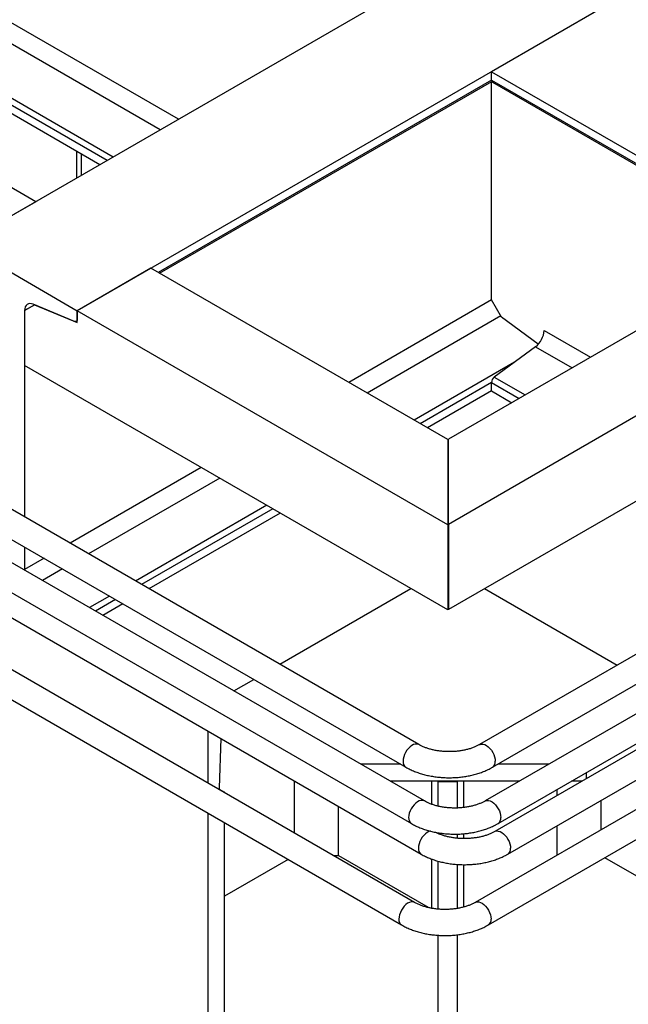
# Model space of a CAD drawing. Header units: millimetres. Extents: x 0 to 25230, y 0 to 17820.
# Tile 42 of 244: x 6646 to 7113, y 9816 to 10571. Entities that reach past the tile are written whole.
import ezdxf

# ---------------------------------------------------------------- set-up
doc = ezdxf.new("R2010")
doc.units = ezdxf.units.MM
doc.linetypes.add('SLD-Sólida', pattern=[0])
doc.layers.add('REFERÊNCIAS', color=9, linetype='SLD-Sólida')

msp = doc.modelspace()

# ---------------------------------------------------------------- linework, layer by layer
at = {"color": 7, "linetype": 'SLD-Sólida', "lineweight": 25, "ltscale": 30}
for p, q in [((6952.55, 10015.14), (5582.18, 10806.23)), ((5572.18, 10788.91), (6942.55, 9997.81)), ((6956.79, 9971.87), (5546.82, 10785.82)), ((5536.82, 10768.5), (6946.79, 9954.54)), ((5634.92, 10692.73), (6954.27, 9931.09)), ((6949.3, 9894.05), (5788.7, 10564.05)), ((5778.7, 10546.73), (6939.3, 9876.73)), ((7253.5, 10161.99), (6999.12, 10015.14)), ((7293.1, 10139.13), (7003.36, 9971.87)), ((7009.12, 9997.81), (7263.5, 10144.67)), ((7013.36, 9954.54), (7303.1, 10121.81)), ((7253.5, 10088.5), (7010.83, 9948.41)), ((7020.83, 9931.09), (7263.5, 10071.18)), ((7293.1, 10065.64), (6995.87, 9894.05)), ((7005.87, 9876.73), (7303.1, 10048.32))]:
    msp.add_line(p, q, dxfattribs=at)
at = {"color": 7, "linetype": 'SLD-Sólida', "lineweight": 25, "ltscale": 30, "flags": 128}
for points in [[(6952.54, 10015.14), (6952.18, 10015.32), (6951.09, 10015.59), (6949.86, 10015.53), (6948.56, 10015.14), (6947.21, 10014.44), (6945.88, 10013.45), (6944.61, 10012.21), (6943.45, 10010.76), (6942.43, 10009.16), (6941.6, 10007.46), (6940.99, 10005.72), (6940.61, 10004.01), (6940.48, 10002.39)], [(6999.13, 10015.14), (6999.49, 10015.32), (7000.58, 10015.59), (7001.81, 10015.53), (7003.11, 10015.14), (7004.46, 10014.44), (7005.79, 10013.45), (7007.06, 10012.21), (7008.22, 10010.76), (7009.24, 10009.16), (7010.07, 10007.46), (7010.68, 10005.72), (7011.06, 10004.01), (7011.19, 10002.39)], [(6956.78, 9971.87), (6956.42, 9972.05), (6955.33, 9972.32), (6954.11, 9972.26), (6952.8, 9971.87), (6951.46, 9971.17), (6950.13, 9970.18), (6948.86, 9968.94), (6947.69, 9967.49), (6946.68, 9965.89), (6945.84, 9964.19), (6945.23, 9962.45), (6944.85, 9960.74), (6944.72, 9959.12)], [(7003.37, 9971.87), (7003.73, 9972.05), (7004.83, 9972.32), (7006.05, 9972.26), (7007.36, 9971.87), (7008.7, 9971.17), (7010.03, 9970.18), (7011.3, 9968.94), (7012.46, 9967.49), (7013.48, 9965.89), (7014.31, 9964.19), (7014.93, 9962.45), (7015.3, 9960.74), (7015.43, 9959.12)], [(6961.73, 9948.83), (6961.58, 9948.8), (6960.27, 9948.41), (6958.93, 9947.71), (6957.6, 9946.72), (6956.33, 9945.48), (6955.16, 9944.03), (6954.15, 9942.43), (6953.32, 9940.73), (6952.7, 9938.99), (6952.32, 9937.29), (6952.19, 9935.67)], [(7010.84, 9948.42), (7011.2, 9948.59), (7012.3, 9948.86), (7013.52, 9948.8), (7014.83, 9948.41), (7016.17, 9947.71), (7017.5, 9946.72), (7018.77, 9945.48), (7019.94, 9944.03), (7020.95, 9942.43), (7021.78, 9940.73), (7022.4, 9938.99), (7022.78, 9937.29), (7022.91, 9935.67)], [(6949.29, 9894.05), (6948.93, 9894.23), (6947.83, 9894.5), (6946.61, 9894.44), (6945.3, 9894.05), (6943.96, 9893.35), (6942.63, 9892.36), (6941.36, 9891.12), (6940.2, 9889.67), (6939.18, 9888.07), (6938.35, 9886.37), (6937.73, 9884.63), (6937.35, 9882.93), (6937.23, 9881.31)], [(6995.88, 9894.06), (6996.24, 9894.23), (6997.33, 9894.5), (6998.55, 9894.44), (6999.86, 9894.05), (7001.2, 9893.35), (7002.53, 9892.36), (7003.8, 9891.12), (7004.97, 9889.67), (7005.98, 9888.07), (7006.81, 9886.37), (7007.43, 9884.63), (7007.81, 9882.93), (7007.94, 9881.31)]]:
    msp.add_lwpolyline(points, dxfattribs=at)
at = {"color": 7, "linetype": 'SLD-Sólida', "lineweight": 25, "ltscale": 900}
for centre, start, end in [((6945.26, 10001.8), 172.92106, 235.90222), ((7006.4, 10001.8), 304.27437, 7.06145), ((6949.5, 9958.53), 172.92106, 235.90222), ((7010.65, 9958.53), 304.27437, 7.06145), ((6956.98, 9935.07), 172.92106, 235.90222), ((7018.12, 9935.07), 304.27437, 7.06145), ((6942.01, 9880.71), 172.92106, 235.90222), ((7003.15, 9880.71), 304.27437, 7.06145)]:
    msp.add_arc(centre, 4.82, start, end, dxfattribs=at)
at = {"color": 7, "linetype": 'SLD-Sólida', "lineweight": 25, "ltscale": 30}
for points, knots in [([(6999.12, 10015.14), (6998.79, 10014.95), (6997.82, 10014.41), (6996.04, 10013.56), (6993.71, 10012.62), (6991.18, 10011.79), (6988.47, 10011.08), (6985.61, 10010.51), (6982.63, 10010.08), (6979.57, 10009.8), (6976.47, 10009.69), (6973.35, 10009.74), (6970.26, 10009.95), (6967.24, 10010.32), (6964.32, 10010.84), (6961.53, 10011.5), (6958.9, 10012.29), (6956.48, 10013.2), (6954.34, 10014.15), (6953.12, 10014.82), (6952.55, 10015.14)], [0, 0, 0, 0, 0.029265, 0.085265, 0.141665, 0.198529, 0.255832, 0.313518, 0.371518, 0.429752, 0.488139, 0.546595, 0.605029, 0.663336, 0.721435, 0.779243, 0.836683, 0.893686, 0.950202, 1, 1, 1, 1]), ([(6942.55, 9997.81), (6943.11, 9997.5), (6944.7, 9996.61), (6947.47, 9995.28), (6950.89, 9993.9), (6954.46, 9992.71), (6958.16, 9991.72), (6961.95, 9990.92), (6965.83, 9990.32), (6969.76, 9989.91), (6973.72, 9989.71), (6977.69, 9989.7), (6981.66, 9989.89), (6985.59, 9990.28), (6989.47, 9990.87), (6993.27, 9991.66), (6996.97, 9992.64), (7000.56, 9993.82), (7004.01, 9995.2), (7006.85, 9996.55), (7008.5, 9997.47), (7009.12, 9997.81)], [0, 0, 0, 0, 0.030371, 0.08587, 0.141276, 0.196576, 0.251722, 0.306707, 0.361546, 0.416274, 0.470929, 0.525558, 0.580208, 0.634913, 0.689722, 0.744684, 0.799845, 0.855246, 0.910917, 0.96686, 1, 1, 1, 1]), ([(7003.36, 9971.87), (7003.03, 9971.68), (7002.07, 9971.14), (7000.28, 9970.29), (6997.96, 9969.35), (6995.42, 9968.53), (6992.71, 9967.81), (6989.85, 9967.24), (6986.87, 9966.81), (6983.81, 9966.53), (6980.71, 9966.42), (6977.59, 9966.47), (6974.51, 9966.68), (6971.48, 9967.05), (6968.56, 9967.57), (6965.77, 9968.23), (6963.14, 9969.02), (6960.72, 9969.93), (6958.58, 9970.88), (6957.36, 9971.55), (6956.79, 9971.87)], [0, 0, 0, 0, 0.029265, 0.085265, 0.141665, 0.198529, 0.255832, 0.313518, 0.371518, 0.429752, 0.488139, 0.546595, 0.605029, 0.663336, 0.721435, 0.779243, 0.836683, 0.893686, 0.950202, 1, 1, 1, 1]), ([(6946.79, 9954.54), (6947.36, 9954.23), (6948.95, 9953.34), (6951.71, 9952.01), (6955.13, 9950.63), (6958.71, 9949.44), (6962.4, 9948.45), (6966.2, 9947.65), (6970.07, 9947.05), (6974, 9946.64), (6977.96, 9946.44), (6981.94, 9946.43), (6985.9, 9946.62), (6989.83, 9947.01), (6993.71, 9947.6), (6997.51, 9948.39), (7001.21, 9949.37), (7004.8, 9950.55), (7008.25, 9951.93), (7011.1, 9953.28), (7012.75, 9954.2), (7013.36, 9954.54)], [0, 0, 0, 0, 0.030371, 0.08587, 0.141276, 0.196576, 0.251722, 0.306707, 0.361546, 0.416274, 0.470929, 0.525558, 0.580208, 0.634913, 0.689722, 0.744684, 0.799845, 0.855246, 0.910917, 0.96686, 1, 1, 1, 1]), ([(7010.83, 9948.41), (7010.5, 9948.22), (7009.54, 9947.68), (7007.76, 9946.83), (7005.43, 9945.9), (7002.89, 9945.07), (7000.18, 9944.36), (6997.32, 9943.78), (6994.34, 9943.35), (6991.29, 9943.08), (6988.18, 9942.96), (6985.07, 9943.01), (6981.98, 9943.22), (6978.96, 9943.59), (6976.03, 9944.11), (6973.24, 9944.78), (6970.61, 9945.57), (6968.2, 9946.47), (6966.41, 9947.25), (6965.51, 9947.75), (6965.26, 9947.88)], [0, 0, 0, 0, 0.030114, 0.087737, 0.145772, 0.204285, 0.263249, 0.322608, 0.382289, 0.442211, 0.502291, 0.562442, 0.622569, 0.682567, 0.74235, 0.801834, 0.86094, 0.919596, 0.977749, 1, 1, 1, 1]), ([(6954.27, 9931.09), (6954.83, 9930.77), (6956.42, 9929.88), (6959.19, 9928.56), (6962.61, 9927.18), (6966.18, 9925.99), (6969.87, 9924.99), (6973.67, 9924.19), (6977.54, 9923.59), (6981.47, 9923.19), (6985.44, 9922.98), (6989.41, 9922.97), (6993.37, 9923.17), (6997.3, 9923.56), (7001.18, 9924.15), (7004.98, 9924.93), (7008.69, 9925.92), (7012.28, 9927.1), (7015.72, 9928.47), (7018.57, 9929.82), (7020.22, 9930.75), (7020.83, 9931.09)], [0, 0, 0, 0, 0.030371, 0.08587, 0.141276, 0.196576, 0.251722, 0.306707, 0.361546, 0.416274, 0.470929, 0.525558, 0.580208, 0.634913, 0.689722, 0.744684, 0.799845, 0.855246, 0.910917, 0.96686, 1, 1, 1, 1]), ([(6995.87, 9894.05), (6995.54, 9893.86), (6994.57, 9893.32), (6992.79, 9892.47), (6990.46, 9891.54), (6987.93, 9890.71), (6985.21, 9890), (6982.35, 9889.42), (6979.38, 9888.99), (6976.32, 9888.72), (6973.21, 9888.6), (6970.1, 9888.65), (6967.01, 9888.86), (6963.99, 9889.23), (6961.06, 9889.75), (6958.27, 9890.42), (6955.65, 9891.21), (6953.22, 9892.11), (6951.09, 9893.06), (6949.87, 9893.74), (6949.3, 9894.05)], [0, 0, 0, 0, 0.0292652, 0.0852655, 0.1416647, 0.1985291, 0.2558319, 0.3135183, 0.3715178, 0.4297519, 0.4881387, 0.546595, 0.6050286, 0.6633363, 0.7214348, 0.7792428, 0.8366828, 0.8936863, 0.9502015, 1, 1, 1, 1]), ([(6939.3, 9876.73), (6939.86, 9876.41), (6941.45, 9875.52), (6944.22, 9874.2), (6947.64, 9872.82), (6951.21, 9871.63), (6954.91, 9870.63), (6958.7, 9869.83), (6962.58, 9869.23), (6966.5, 9868.83), (6970.47, 9868.62), (6974.44, 9868.61), (6978.41, 9868.81), (6982.34, 9869.2), (6986.21, 9869.79), (6990.01, 9870.57), (6993.72, 9871.56), (6997.31, 9872.74), (7000.76, 9874.11), (7003.6, 9875.46), (7005.25, 9876.39), (7005.87, 9876.73)], [0, 0, 0, 0, 0.030371, 0.08587, 0.141276, 0.196576, 0.251722, 0.306707, 0.361546, 0.416274, 0.470929, 0.525558, 0.580208, 0.634913, 0.689722, 0.744684, 0.799845, 0.855246, 0.910917, 0.96686, 1, 1, 1, 1])]:
    msp.add_open_spline(points, degree=3, knots=knots, dxfattribs=at)
at = {"layer": 'REFERÊNCIAS', "linetype": 'SLD-Sólida', "lineweight": 25, "ltscale": 30}
for p, q in [((11155.83, 13027.83), (6602.06, 10398.99)), ((11244.21, 12976.8), (6690.45, 10347.97)), ((6658.63, 10431.65), (6216.68, 10686.78)), ((6768.19, 10494.9), (6518.34, 10639.14)), ((6754.05, 10486.74), (6511.76, 10626.61)), ((6717.99, 10465.92), (6480.13, 10603.23)), ((6713.33, 10463.23), (6477.96, 10599.1)), ((6707.74, 10460), (6477.96, 10592.65)), ((7096.68, 10582.48), (7008.29, 10531.45)), ((7008.29, 10525), (6752.6, 10377.4)), ((7008.29, 10525), (7008.29, 10531.45)), ((7008.29, 10531.45), (7292.62, 10367.32)), ((7008.29, 10525), (7230.46, 10396.75)), ((6753.65, 10376.79), (7008.52, 10523.93)), ((7008.29, 10356.3), (7008.29, 10523.8)), ((7009.03, 10523.37), (7229.42, 10396.14)), ((6690, 10450.23), (6690, 10470.24)), ((6693.54, 10468.2), (6693.54, 10451.8)), ((6690, 10450.23), (6690.41, 10450)), ((6690.41, 10450), (6690, 10450.23)), ((6658.63, 10431.65), (6602.06, 10398.99)), ((6602.06, 10398.99), (6690.45, 10347.97)), ((7236.05, 10399.97), (6975.2, 10249.39)), ((6747.01, 10380.62), (6690.45, 10347.97)), ((6974.77, 10249.14), (6747.01, 10380.62)), ((7292.62, 10367.32), (6975.2, 10184.07)), ((6657.8, 10352.55), (6650.07, 10348.09)), ((6650.07, 10348.09), (6657.71, 10352.5)), ((6688.28, 10339.89), (6656.65, 10353.03)), ((6657.8, 10352.55), (6657.71, 10352.5)), ((6657.71, 10352.5), (6690.45, 10338.9)), ((7008.29, 10356.3), (6898.72, 10293.04)), ((7015.85, 10343.2), (7008.29, 10356.3)), ((6650.07, 10348.09), (6650.07, 10305.95)), ((6650.07, 10348.09), (6650.07, 10189.75)), ((6690.45, 10338.9), (6690.45, 10347.97)), ((6974.77, 10183.83), (6690.45, 10347.97)), ((6690.45, 10347.97), (6690.45, 10341.51)), ((7015.36, 10344.05), (6912.86, 10284.88)), ((7044.21, 10322.4), (7015.85, 10343.2)), ((6689.71, 10339.88), (6690.45, 10340.31)), ((7048.67, 10332.99), (7084.34, 10312.39)), ((7332.99, 10325.3), (6975.2, 10118.75)), ((7042.09, 10320.46), (7010.46, 10297.08)), ((7042.09, 10320.46), (7070.2, 10304.23)), ((6974.77, 10118.5), (6650.07, 10305.95)), ((7025.92, 10308.5), (6948.93, 10264.06)), ((7008.29, 10292.95), (6953.59, 10261.37)), ((7008.29, 10286.49), (7008.29, 10292.95)), ((7008.29, 10292.95), (7029.47, 10280.72)), ((7010.46, 10297.08), (7034.13, 10283.41)), ((7008.29, 10286.49), (6959.18, 10258.14)), ((7008.29, 10286.49), (7023.88, 10277.49)), ((6974.77, 10249.14), (6974.77, 10183.83)), ((6975.2, 10184.07), (6975.2, 10249.39)), ((6785.58, 10227.73), (6684.94, 10169.63)), ((6799.72, 10219.56), (6699.08, 10161.46)), ((6835.78, 10198.74), (6735.14, 10140.64)), ((6840.45, 10196.05), (6739.8, 10137.95)), ((6846.04, 10192.82), (6745.39, 10134.72)), ((6975.2, 10184.07), (6975.2, 10118.75)), ((6974.77, 10183.83), (6974.77, 10118.5)), ((6650.07, 10166.66), (6650.07, 10149.5)), ((6664.93, 10158.08), (6650.07, 10149.5)), ((6650.07, 10149.5), (6650.09, 10148.92)), ((6679.07, 10149.92), (6663.72, 10141.05)), ((6974.77, 10151.13), (6975.2, 10150.89)), ((6845.87, 10076.72), (6946.52, 10134.82)), ((6845.87, 10076.72), (6946.52, 10134.82)), ((7003.03, 10134.82), (7104.74, 10076.11)), ((7003.03, 10134.82), (7104.74, 10076.11)), ((6715.14, 10129.1), (6699.79, 10120.23)), ((6719.8, 10126.4), (6704.45, 10117.54)), ((6725.39, 10123.18), (6710.04, 10114.31)), ((6810.52, 10056.31), (6825.87, 10065.17)), ((6810.52, 10056.31), (6825.87, 10065.17)), ((6790.93, 9985.48), (6790.93, 10025.38)), ((6800.5, 10019.86), (6799.43, 9981.95)), ((6938.6, 10000.1), (6907.89, 10000.1)), ((7052.26, 10000.1), (7013.07, 10000.1)), ((7080.84, 9993.5), (7080.84, 9988.82)), ((6799.33, 9980.94), (6803.3, 9978.65)), ((6857.04, 9947.31), (6857.04, 9987.22)), ((7029.63, 9987.03), (6930.52, 9987.03)), ((6962.4, 9969.33), (6962.4, 9987.03)), ((6967.27, 9986.6), (6967.27, 9987.03)), ((6982.27, 9986.6), (6967.27, 9986.6)), ((6967.27, 9967.9), (6967.27, 9986.6)), ((6982.27, 9986.6), (6982.27, 9987.03)), ((6982.27, 9966.5), (6982.27, 9986.6)), ((6987.15, 9966.88), (6987.15, 9987.03)), ((7058.57, 9975.96), (7058.57, 9980.64)), ((7077.74, 9987.03), (7069.64, 9987.03)), ((6803.3, 9978.65), (6803.02, 9978.49)), ((6803.3, 9978.33), (6803.3, 9978.65)), ((6890.98, 9929.82), (6890.98, 9967.62)), ((7092.51, 9949.84), (7092.51, 9972.46)), ((6790.93, 9005.54), (6790.93, 9962.38)), ((6803.3, 9796.72), (6803.3, 9955.24)), ((7058.57, 9930.25), (7058.57, 9952.87)), ((6967.27, 9946.91), (6967.27, 9947.52)), ((6982.27, 9943.23), (6982.27, 9946.48)), ((6987.15, 9943.01), (6987.15, 9946.78)), ((6891.02, 9929.82), (6887.34, 9929.82)), ((6959.9, 9890.06), (6891.02, 9929.82)), ((6962.4, 9889.54), (6962.4, 9927.3)), ((7146.25, 9898.82), (7095.19, 9928.29)), ((6852.21, 9927.01), (6803.3, 9898.77)), ((6967.27, 9888.87), (6967.27, 9925.73)), ((6982.27, 9889.44), (6982.27, 9923.18)), ((6987.15, 9890.53), (6987.15, 9923.01)), ((6967.27, 9744.91), (6967.27, 9868.82)), ((6982.27, 9744.91), (6982.27, 9869.23))]:
    msp.add_line(p, q, dxfattribs=at)
at = {"layer": 'REFERÊNCIAS', "linetype": 'SLD-Sólida', "lineweight": 25, "ltscale": 30, "flags": 128}
for points in [[(6656.65, 10353.03), (6655.32, 10353.44), (6654.07, 10353.53), (6652.93, 10353.32), (6651.94, 10352.79), (6651.14, 10351.98), (6650.55, 10350.9), (6650.19, 10349.59), (6650.07, 10348.09)], [(6690.45, 10341.51), (6690.41, 10341.02), (6690.29, 10340.59), (6690.09, 10340.23), (6689.83, 10339.96), (6689.5, 10339.79), (6689.13, 10339.72), (6688.72, 10339.75), (6688.28, 10339.89)], [(6799.43, 9981.95), (6799.31, 9980.79), (6799.28, 9980.65)]]:
    msp.add_lwpolyline(points, dxfattribs=at)
at = {"layer": 'REFERÊNCIAS', "linetype": 'SLD-Sólida', "lineweight": 25, "ltscale": 900}
for centre, radius, start, end in [((7010.01, 10524.8), 1.74, 173.31666, 235.37116), ((7031.83, 10333.83), 16.86, 307.4869, 357.12555), ((7013.84, 10292.67), 5.56, 127.4869, 177.12555)]:
    msp.add_arc(centre, radius, start, end, dxfattribs=at)

doc.saveas('drawing.dxf')
